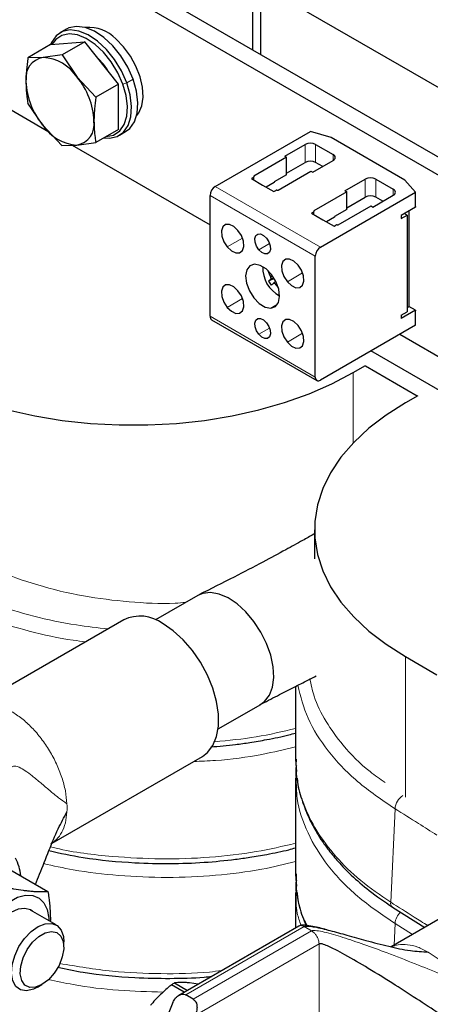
# Model space of a CAD drawing. Header units: millimetres. Extents: x 5 to 418, y 2 to 292.
# Tile 24 of 43: x 262 to 273, y 82 to 108. Entities that reach past the tile are written whole.
import ezdxf

# ---------------------------------------------------------------- set-up
doc = ezdxf.new("R2010")
doc.units = ezdxf.units.MM

msp = doc.modelspace()

# ---------------------------------------------------------------- linework, layer by layer
at = {"color": 7, "linetype": 'Continuous', "lineweight": 25}
for p, q in [((282.695, 101.1837), (247.3397, 121.5939)), ((282.4829, 99.4281), (261.2697, 111.6742)), ((282.0586, 99.1832), (260.8454, 111.4293)), ((268.3408, 107.5922), (268.3408, 108.7272)), ((268.5529, 107.4697), (268.5529, 108.8497)), ((263.2982, 108.1611), (263.1285, 108.0631)), ((262.8695, 107.7417), (263.7904, 107.8196)), ((263.7904, 107.8196), (263.1775, 107.4657)), ((264.7079, 106.6736), (263.7904, 107.8196)), ((262.8695, 107.7417), (262.2565, 107.3879)), ((262.6652, 107.3969), (262.2565, 107.3879)), ((263.1775, 107.4657), (262.6652, 107.3969)), ((263.1775, 107.4657), (263.5845, 106.8629)), ((263.5845, 106.8629), (264.095, 106.3198)), ((260.8454, 106.5301), (262.8222, 105.3889)), ((264.7079, 106.6736), (264.095, 106.3198)), ((264.7046, 105.4499), (264.7079, 106.6736)), ((262.6602, 105.5613), (262.2532, 106.1641)), ((263.1707, 105.0182), (262.6602, 105.5613)), ((264.7046, 105.4499), (264.0916, 105.096)), ((267.3225, 103.9101), (269.8929, 105.3939)), ((270.455, 105.2286), (269.8929, 105.3939)), ((264.7284, 105.2918), (264.8981, 105.3897)), ((272.4491, 104.0775), (270.455, 105.2286)), ((263.1707, 105.0182), (263.5794, 105.0272)), ((263.4535, 105.0245), (267.1811, 102.8726)), ((263.5794, 105.0272), (264.0916, 105.096)), ((269.1999, 104.7285), (269.7515, 105.0469)), ((270.0343, 105.0469), (270.5081, 104.7735)), ((269.2494, 104.7), (268.362, 104.1877)), ((269.1999, 104.7285), (269.2494, 104.7)), ((269.2494, 104.2264), (269.2494, 104.7)), ((269.9565, 104.2918), (270.5081, 104.6102)), ((269.2494, 104.2672), (269.7515, 104.557)), ((270.2251, 104.4468), (270.0343, 104.557)), ((268.3503, 104.1523), (268.2983, 104.1224)), ((268.2983, 104.1224), (268.6024, 103.9468)), ((268.362, 104.1877), (268.362, 104.1687)), ((268.362, 104.0856), (268.362, 104.1687)), ((269.2494, 104.2264), (268.9171, 104.0345)), ((269.0196, 103.808), (269.907, 104.3203)), ((269.907, 104.3203), (269.9565, 104.2918)), ((270.8263, 103.7897), (271.3778, 104.1081)), ((271.6606, 104.1081), (272.1344, 103.8346)), ((272.7355, 103.753), (272.4491, 104.0775)), ((268.6024, 103.9468), (268.9065, 103.7713)), ((268.9171, 104.0182), (268.6979, 103.8917)), ((268.9065, 103.7713), (268.9584, 103.8013)), ((268.9171, 104.0345), (268.9171, 104.0182)), ((268.9867, 103.808), (269.0196, 103.808)), ((267.1811, 100.399), (267.1811, 103.6651)), ((270.8758, 103.7611), (269.9883, 103.2488)), ((270.1651, 102.2691), (272.7355, 103.753)), ((270.8263, 103.7897), (270.8758, 103.7611)), ((270.8758, 103.2875), (270.8758, 103.7611)), ((270.8758, 103.3283), (271.3778, 103.6182)), ((271.5829, 103.3529), (272.1344, 103.6713)), ((271.8515, 103.508), (271.6606, 103.6182)), ((272.7355, 103.3708), (272.7355, 103.753)), ((270.8758, 103.2875), (270.5434, 103.0957)), ((270.6459, 102.8692), (271.5334, 103.3815)), ((271.5334, 103.3815), (271.5829, 103.3529)), ((272.7328, 103.3472), (272.3501, 103.1263)), ((269.9766, 103.2135), (269.9247, 103.1835)), ((269.9247, 103.1835), (270.2287, 103.008)), ((269.9883, 103.2488), (269.9883, 103.2298)), ((269.9883, 103.1468), (269.9883, 103.2298)), ((270.2287, 103.008), (270.5328, 102.8324)), ((270.5434, 103.0793), (270.3243, 102.9528)), ((270.5434, 103.0957), (270.5434, 103.0793)), ((272.3501, 103.0405), (272.5056, 103.1303)), ((272.3501, 103.1263), (272.3501, 103.0405)), ((272.5056, 103.1303), (272.4314, 103.1732)), ((272.5056, 103.1303), (272.5056, 100.5174)), ((272.5551, 103.2447), (272.5551, 100.6871)), ((270.5328, 102.8324), (270.5847, 102.8624)), ((270.613, 102.8692), (270.6459, 102.8692)), ((270.0237, 98.758), (270.0237, 102.0242)), ((268.7414, 101.6372), (268.7397, 101.6364)), ((268.9154, 101.4195), (268.7609, 101.3482)), ((268.9608, 101.337), (268.9003, 101.2928)), ((272.5056, 100.6358), (272.556, 100.6649)), ((272.7328, 100.5628), (272.556, 100.6649)), ((272.7328, 100.5628), (272.3501, 100.3419)), ((272.3501, 100.4276), (272.5056, 100.5174)), ((272.3501, 100.4276), (272.3501, 100.3419)), ((272.7355, 100.1602), (272.7355, 100.5424)), ((267.2225, 100.3074), (270.0651, 98.6664)), ((272.7355, 100.1602), (270.1651, 98.6763)), ((272.3076, 99.9131), (276.9643, 97.2248)), ((275.4118, 97.2228), (271.5295, 99.464)), ((271.049, 98.8759), (271.3813, 99.0678)), ((272.7814, 98.2432), (271.3813, 99.0514)), ((272.7955, 98.2514), (272.4632, 98.0595)), ((270.0029, 94.6306), (270.0029, 93.8473)), ((266.8488, 92.8538), (265.7015, 92.1915)), ((264.8448, 92.1934), (260.7409, 89.8243)), ((272.4632, 91.2017), (273.3117, 90.7118)), ((267.4014, 89.2469), (268.5487, 89.9092)), ((262.9079, 86.1564), (266.9747, 88.504)), ((269.4912, 88.4323), (269.5027, 88.3004)), ((269.5027, 88.3004), (269.5206, 88.0956)), ((261.7653, 85.4476), (262.7965, 84.8523)), ((276.1133, 85.6883), (272.0761, 83.3576)), ((269.4912, 85.3294), (269.5027, 85.1975)), ((269.5027, 85.1975), (269.5206, 84.9928)), ((269.4912, 84.8239), (269.4915, 83.8658)), ((272.1147, 84.4307), (272.9845, 83.8821)), ((263.0179, 83.9474), (262.3262, 84.3467)), ((269.5798, 83.9168), (266.3346, 82.0434)), ((263.2251, 83.3535), (263.2251, 83.4895)), ((262.5181, 82.2649), (262.6359, 82.3329)), ((266.4811, 82.128), (266.1346, 82.328)), ((266.2222, 82.3786), (266.5687, 82.1786)), ((266.8574, 82.3452), (266.6282, 82.3816)), ((266.7274, 81.9392), (266.5247, 82.0562))]:
    msp.add_line(p, q, dxfattribs=at)
at = {"color": 7, "linetype": 'Continuous', "lineweight": 18}
for p, q in [((265.0984, 106.8085), (264.9287, 106.7106)), ((264.8221, 106.6762), (264.9287, 106.7106)), ((269.7515, 105.0469), (269.7515, 104.557)), ((270.0343, 105.0469), (270.0343, 104.557)), ((270.5081, 104.7735), (270.5081, 104.6102)), ((268.3503, 104.0924), (268.3503, 104.1523)), ((271.3778, 104.1081), (271.3778, 103.6182)), ((271.6606, 104.1081), (271.6606, 103.6182)), ((270.1651, 102.2691), (267.3225, 103.9101)), ((272.1344, 103.8346), (272.1344, 103.6713)), ((270.0237, 102.0242), (267.1811, 103.6651)), ((269.9766, 103.1535), (269.9766, 103.2135)), ((268.0561, 102.5118), (267.6435, 102.2736)), ((268.7886, 102.3647), (268.5007, 102.1985)), ((268.8724, 101.4852), (268.8213, 101.4551)), ((268.9011, 101.4426), (268.8247, 101.4087)), ((269.6824, 101.5729), (269.2698, 101.3347)), ((268.9791, 101.2982), (268.9384, 101.2742)), ((268.0561, 100.8787), (267.6435, 100.6405)), ((269.0057, 100.7242), (268.8228, 100.6186)), ((270.0237, 98.758), (267.1811, 100.399)), ((268.7886, 100.0783), (268.5007, 99.9122)), ((269.6824, 99.9398), (269.2698, 99.7016)), ((271.049, 98.8759), (271.049, 96.9741)), ((272.4632, 91.2017), (272.4632, 87.3977)), ((272.181, 87.0899), (272.0638, 84.5612)), ((266.5247, 82.0562), (269.7229, 83.9025)), ((269.9256, 83.7855), (269.7229, 83.9025)), ((272.181, 83.9871), (272.1539, 83.4026)), ((272.181, 83.9871), (272.6517, 83.69)), ((269.9256, 83.7855), (266.7274, 81.9392)), ((269.9916, 83.7346), (269.9256, 83.7855)), ((266.7813, 81.5022), (270.1283, 83.4344)), ((270.1283, 81.133), (270.1283, 83.4344))]:
    msp.add_line(p, q, dxfattribs=at)
at = {"color": 7, "linetype": 'Continuous', "lineweight": 25, "flags": 128}
for points in [[(264.9287, 106.7106), (264.7859, 107.0347), (264.6002, 107.3409), (264.3808, 107.6138), (264.1387, 107.8398), (263.8861, 108.0074), (263.6355, 108.1084), (263.3997, 108.1377), (263.1904, 108.0937), (263.0181, 107.9787), (262.8914, 107.7984), (262.8659, 107.7397)], [(265.0984, 106.8085), (264.9556, 107.1326), (264.7699, 107.4388), (264.5505, 107.7117), (264.3084, 107.9377), (264.0558, 108.1054), (263.8052, 108.2064), (263.5694, 108.2356), (263.3601, 108.1917), (263.2982, 108.1611)], [(264.8221, 106.6762), (264.6865, 106.9841), (264.51, 107.275), (264.3016, 107.5343), (264.0716, 107.749), (263.8316, 107.9083), (263.5936, 108.0042), (263.3696, 108.032), (263.1707, 107.9902), (263.007, 107.881), (262.9048, 107.7447)], [(265.204, 105.8283), (265.2563, 105.8994), (265.3373, 106.091), (265.3702, 106.3251), (265.3536, 106.59), (265.2882, 106.8723), (265.1773, 107.158), (265.0265, 107.4327), (264.8433, 107.6826), (264.637, 107.8952)], [(264.8981, 105.3897), (265.0085, 105.4741), (265.1351, 105.6544), (265.2098, 105.8908), (265.2287, 106.1717), (265.1909, 106.4828), (265.0984, 106.8085)], [(264.317, 105.2261), (264.4571, 105.2172), (264.6665, 105.2612), (264.8388, 105.3762), (264.9654, 105.5564), (265.0401, 105.7929), (265.059, 106.0737), (265.0212, 106.3848), (264.9287, 106.7106)], [(264.3712, 105.2574), (264.3741, 105.2575), (264.573, 105.2993), (264.7367, 105.4086), (264.857, 105.5798), (264.9279, 105.8044), (264.9459, 106.0712), (264.91, 106.3668), (264.8221, 106.6762)], [(267.935, 102.7215), (267.8218, 102.8278), (267.7036, 102.8839), (267.5985, 102.8811), (267.5224, 102.8199), (267.4869, 102.7097), (267.4975, 102.5671), (267.5524, 102.414), (267.6435, 102.2736)], [(267.6435, 102.2736), (267.7567, 102.1673), (267.8748, 102.1112), (267.98, 102.114), (268.0561, 102.1752), (268.0915, 102.2854), (268.081, 102.428), (268.026, 102.5811), (267.935, 102.7215)], [(268.5007, 102.1985), (268.4372, 102.2964), (268.3989, 102.4033), (268.3915, 102.5027), (268.4162, 102.5796), (268.4693, 102.6223), (268.5427, 102.6243), (268.6251, 102.5852), (268.7041, 102.511)], [(268.7041, 102.511), (268.7676, 102.413), (268.806, 102.3062), (268.8133, 102.2067), (268.7886, 102.1298), (268.7355, 102.0871), (268.6621, 102.0852), (268.5797, 102.1243), (268.5007, 102.1985)], [(269.5613, 101.7827), (269.4481, 101.889), (269.33, 101.945), (269.2248, 101.9422), (269.1487, 101.8811), (269.1133, 101.7708), (269.1238, 101.6283), (269.1788, 101.4751), (269.2698, 101.3347)], [(268.382, 101.8046), (268.2574, 101.7614), (268.1743, 101.6519), (268.1429, 101.4894), (268.1669, 101.2933), (268.2434, 101.0873), (268.3633, 100.8964), (268.5119, 100.7434), (268.6715, 100.647), (268.8228, 100.6186)], [(268.8228, 100.6186), (268.9474, 100.6617), (269.0305, 100.7712), (269.0619, 100.9338), (269.0379, 101.1299), (268.9614, 101.3358), (268.8415, 101.5268), (268.6929, 101.6797), (268.5333, 101.7762), (268.382, 101.8046)], [(269.2698, 101.3347), (269.383, 101.2284), (269.5012, 101.1724), (269.6063, 101.1751), (269.6824, 101.2363), (269.7179, 101.3466), (269.7073, 101.4891), (269.6524, 101.6422), (269.5613, 101.7827)], [(267.935, 101.0884), (267.8218, 101.1948), (267.7036, 101.2508), (267.5985, 101.248), (267.5224, 101.1868), (267.4869, 101.0766), (267.4975, 100.934), (267.5524, 100.7809), (267.6435, 100.6405)], [(267.6435, 100.6405), (267.7567, 100.5342), (267.8748, 100.4781), (267.98, 100.4809), (268.0561, 100.5421), (268.0915, 100.6524), (268.081, 100.7949), (268.026, 100.948), (267.935, 101.0884)], [(268.5007, 99.9122), (268.4372, 100.0101), (268.3989, 100.117), (268.3915, 100.2164), (268.4162, 100.2933), (268.4693, 100.336), (268.5427, 100.338), (268.6251, 100.2989), (268.7041, 100.2247)], [(268.7041, 100.2247), (268.7676, 100.1267), (268.806, 100.0199), (268.8133, 99.9204), (268.7886, 99.8435), (268.7355, 99.8008), (268.6621, 99.7989), (268.5797, 99.838), (268.5007, 99.9122)], [(269.5613, 100.1496), (269.4481, 100.2559), (269.33, 100.3119), (269.2248, 100.3091), (269.1487, 100.248), (269.1133, 100.1377), (269.1238, 99.9952), (269.1788, 99.842), (269.2698, 99.7016)], [(269.2698, 99.7016), (269.383, 99.5953), (269.5012, 99.5393), (269.6063, 99.5421), (269.6824, 99.6032), (269.7179, 99.7135), (269.7073, 99.856), (269.6524, 100.0092), (269.5613, 100.1496)], [(259.1696, 98.8759), (259.743, 98.5742), (260.3621, 98.3042), (261.0218, 98.0684), (261.7164, 97.8688), (262.4398, 97.707), (263.1861, 97.5844), (263.9488, 97.5021), (264.7214, 97.4608), (265.4972, 97.4608), (266.2698, 97.5021), (267.0325, 97.5844), (267.7787, 97.707), (268.5022, 97.8688), (269.1968, 98.0684), (269.8564, 98.3042), (270.4756, 98.5742), (271.049, 98.8759)], [(272.4632, 98.0595), (271.9405, 97.7285), (271.4729, 97.3711), (271.0645, 96.9902), (270.7186, 96.5893), (270.4384, 96.1716), (270.226, 95.7408), (270.0835, 95.3005), (270.0119, 94.8545), (270.0119, 94.4066), (270.0835, 93.9606), (270.226, 93.5204), (270.4384, 93.0895), (270.7186, 92.6719), (271.0645, 92.2709), (271.4729, 91.8901), (271.9405, 91.5327), (272.4632, 91.2017)], [(268.5279, 89.8978), (268.6562, 89.9895), (268.7837, 90.1575), (268.866, 90.3762), (268.9, 90.6367), (268.8841, 90.9281), (268.8189, 91.2384), (268.7073, 91.5545), (268.5538, 91.8635), (268.3648, 92.1525), (268.1482, 92.4095), (267.9129, 92.6238), (267.6687, 92.7865), (267.4257, 92.8909), (267.1941, 92.9327), (266.9835, 92.9101), (266.849, 92.8539)], [(266.9747, 88.504), (267.1117, 88.6068), (267.258, 88.7952), (267.3584, 89.0365), (267.4095, 89.3225), (267.4095, 89.6434), (267.3584, 89.9884), (267.258, 90.3457), (267.1117, 90.703), (266.9244, 91.0483), (266.7026, 91.3697), (266.4538, 91.6564), (266.1865, 91.8986), (265.9097, 92.088)], [(260.9724, 82.4122), (260.8838, 82.5956), (260.8426, 82.8233), (260.8508, 83.0839), (260.9082, 83.3643), (261.0118, 83.6504), (261.1564, 83.9279), (261.3348, 84.1829), (261.5379, 84.4026), (261.7558, 84.5759), (261.9773, 84.6942), (262.1914, 84.7516), (262.3874, 84.7451), (262.5554, 84.6751), (262.6871, 84.5452), (262.7757, 84.3617), (262.8169, 84.134), (262.8196, 84.0619)], [(262.3798, 84.3158), (262.3265, 84.3523), (262.171, 84.3955), (261.9901, 84.3707), (261.7974, 84.2798), (261.6071, 84.1294), (261.4332, 83.9308), (261.2888, 83.6986), (261.1845, 83.4502), (261.1281, 83.2038), (261.1237, 82.9779), (261.1716, 82.789), (261.2684, 82.6514), (261.3798, 82.5837)], [(262.1644, 83.5844), (262.3428, 83.7713), (262.5341, 83.907), (262.7242, 83.9814), (262.899, 83.9892), (263.0456, 83.9295), (263.1531, 83.807), (263.2134, 83.6307), (263.2251, 83.4895)], [(262.5181, 82.2649), (262.4058, 82.2104), (262.2216, 82.1689), (262.0594, 82.1951), (261.9312, 82.287), (261.8465, 82.4378), (261.8116, 82.6364), (261.8291, 82.868), (261.8977, 83.1153), (262.0123, 83.3602), (262.1644, 83.5844)], [(263.1461, 83.6481), (263.2103, 83.4964), (263.2234, 83.3017), (263.1844, 83.0814), (263.0965, 82.855), (262.9678, 82.6427), (262.8095, 82.4634), (262.6358, 82.3329), (262.4621, 82.2628), (262.3039, 82.2595), (262.1751, 82.3231), (262.0873, 82.4481), (262.0482, 82.6232), (262.0614, 82.8331), (262.1255, 83.0589), (262.235, 83.2807), (262.3802, 83.4788), (262.548, 83.6355), (262.7237, 83.7369), (262.8915, 83.774), (263.0366, 83.7435), (263.1461, 83.6481)], [(266.1732, 81.8533), (265.9568, 81.3095), (265.7853, 80.7649), (265.661, 80.227), (265.5857, 79.7037), (265.5604, 79.2023), (265.5857, 78.7301), (265.661, 78.2937), (265.7853, 77.8994), (265.9568, 77.5528), (266.1732, 77.2589)]]:
    msp.add_lwpolyline(points, dxfattribs=at)
at = {"color": 7, "linetype": 'Continuous', "lineweight": 25}
for centre, radius, start, end in [((263.9162, 107.2232), 0.9854, 42.99361, 95.84459), ((262.7658, 106.836), 0.5699, 100.1685, 189.07358), ((262.589, 106.2075), 1.1919, 33.35947, 86.33121), ((262.8378, 106.0622), 1.8581, 31.14347, 46.22585), ((264.1933, 106.8333), 1.9921, 182.50831, 219.68299), ((262.0514, 105.5909), 1.9921, 2.50831, 39.68299), ((263.4788, 105.5882), 0.5699, 280.1685, 9.07358), ((263.6557, 106.2167), 1.1919, 213.35947, 266.33121), ((269.8929, 104.774), 0.3074, 62.60967, 117.39033), ((270.4771, 104.6918), 0.0873, 290.78342, 69.21658), ((269.8929, 104.2841), 0.3074, 62.60967, 117.39033), ((268.342, 104.1707), 0.0201, 294.37466, 354.3052), ((271.5192, 103.8351), 0.3074, 62.60967, 117.39033), ((267.4882, 103.6512), 0.3074, 122.60548, 177.39452), ((268.9855, 103.7503), 0.0577, 88.8559, 118.04024), ((272.1034, 103.7529), 0.0873, 290.78342, 69.21658), ((271.5192, 103.3452), 0.3074, 62.60967, 117.39033), ((273.0744, 103.3207), 0.3426, 171.58752, 175.55078), ((269.9683, 103.2318), 0.0201, 294.37466, 354.3052), ((270.6119, 102.8115), 0.0577, 88.8559, 118.04024), ((270.3307, 102.0102), 0.3074, 122.60548, 177.39452), ((269.437, 101.6934), 0.8296, 176.86883, 243.12579), ((270.0003, 102.0943), 1.3412, 199.96315, 208.46638), ((269.3513, 100.7899), 0.8126, 130.39744, 136.60253), ((269.9397, 102.0327), 1.3632, 210.14323, 215.70892), ((271.7161, 97.8164), 4.4737, 129.01257, 130.12748), ((270.0456, 102.1203), 1.3935, 217.38304, 223.03742), ((272.8185, 100.6868), 0.2634, 179.94265, 184.77938), ((267.2791, 100.3882), 0.0986, 173.70115, 234.98667), ((272.959, 100.5817), 0.2269, 184.77475, 189.99124), ((270.1099, 98.744), 0.0873, 170.78596, 309.20329), ((265.2903, 91.2622), 1.0323, 53.124, 115.56554), ((260.8057, 85.148), 1.266, 5.72919, 28.58263), ((266.9779, 80.9684), 1.5999, 118.18528, 121.80934)]:
    msp.add_arc(centre, radius, start, end, dxfattribs=at)
at = {"color": 7, "linetype": 'Continuous', "lineweight": 18}
for centre, radius, start, end in [((272.665, 87.0405), 0.4865, 124.15595, 174.17275), ((261.3072, 87.1134), 2.0074, 356.88145, 3.11855), ((272.2015, 84.5398), 0.1394, 171.13312, 231.53551), ((272.662, 83.9394), 0.4834, 132.75003, 174.33938)]:
    msp.add_arc(centre, radius, start, end, dxfattribs=at)
at = {"color": 7, "linetype": 'Continuous', "lineweight": 25}
for points, knots in [([(262.2565, 107.3879), (262.2555, 107.3809), (262.2233, 107.161), (262.213, 106.9502), (262.2031, 106.7461)], [0, 0, 0, 0, 0.03148504, 1, 1, 1, 1]), ([(262.2031, 106.7461), (262.2031, 106.7269), (262.2032, 106.6884), (262.2046, 106.6314), (262.2069, 106.5749), (262.2102, 106.519), (262.2144, 106.4636), (262.2212, 106.3904), (262.2304, 106.3131), (262.2419, 106.2318), (262.2494, 106.1867), (262.2532, 106.1641)], [0, 0, 0, 0, 0.0940055, 0.1880477, 0.2821977, 0.3763821, 0.4709255, 0.5654989, 0.7548296, 0.8773951, 1, 1, 1, 1]), ([(264.095, 106.3198), (264.094, 106.3129), (264.0891, 106.2794), (264.0809, 106.2196), (264.071, 106.1406), (264.0624, 106.0621), (264.0552, 105.9841), (264.0493, 105.9065), (264.045, 105.8295), (264.0422, 105.7532), (264.0418, 105.7031), (264.0416, 105.678)], [0, 0, 0, 0, 0.0314455, 0.151963, 0.2725174, 0.3932005, 0.5139353, 0.6352723, 0.7566769, 0.8782993, 1, 1, 1, 1]), ([(264.0416, 105.678), (264.0469, 105.5265), (264.0541, 105.3256), (264.0842, 105.1413), (264.0916, 105.096)], [0, 0, 0, 0, 0.75467667, 1, 1, 1, 1]), ([(268.8247, 101.4087), (268.8261, 101.4105), (268.8291, 101.4142), (268.8304, 101.4238), (268.8291, 101.4353), (268.8257, 101.4462), (268.8225, 101.4526), (268.8213, 101.4551)], [0, 0, 0, 0, 0.2155972, 0.4318946, 0.6471257, 0.8619584, 1, 1, 1, 1]), ([(268.9384, 101.2742), (268.937, 101.2759), (268.9343, 101.2793), (268.9298, 101.2838), (268.9251, 101.2877), (268.9204, 101.2908), (268.9157, 101.2932), (268.9113, 101.2946), (268.9073, 101.2951), (268.9041, 101.2947), (268.9016, 101.2937), (268.9005, 101.2929), (268.8999, 101.2925)], [0, 0, 0, 0, 0.1063015, 0.2156539, 0.3222774, 0.432023, 0.5381271, 0.6473204, 0.7532396, 0.8622111, 0.9307095, 1, 1, 1, 1]), ([(270.0029, 94.5191), (269.9958, 94.5151), (269.8908, 94.4554), (269.6337, 94.3104), (269.1775, 94.0593), (268.5605, 93.7288), (267.7789, 93.3226), (267.1967, 93.0298), (266.8789, 92.87)], [0, 0, 0, 0, 0.0071781, 0.1062542, 0.254979, 0.4534165, 0.7016995, 1, 1, 1, 1]), ([(268.5286, 89.8982), (268.6847, 89.9798), (268.9812, 90.135), (269.4182, 90.3585), (269.7743, 90.5384), (269.9816, 90.6419), (270.0532, 90.6777)], [0, 0, 0, 0, 0.3201816, 0.6083464, 0.864674, 1, 1, 1, 1]), ([(269.4914, 90.3951), (269.4915, 90.1737), (269.4918, 89.5193), (269.4914, 88.865), (269.4912, 88.4321)], [0, 0, 0, 0, 0.3383749, 1, 1, 1, 1]), ([(267.1986, 88.7606), (267.423, 88.7795), (267.7794, 88.8096), (268.2823, 88.8813), (268.765, 88.965), (269.1804, 89.0478), (269.4311, 89.1171), (269.4914, 89.1337)], [0, 0, 0, 0, 0.2824054, 0.4485979, 0.648524, 0.915455, 1, 1, 1, 1]), ([(269.5176, 88.261), (269.5106, 88.23), (269.4856, 88.1191), (269.5005, 88.0073), (269.5113, 87.9268)], [0, 0, 0, 0, 0.2803465, 1, 1, 1, 1]), ([(269.4912, 87.9268), (269.4914, 87.4939), (269.4918, 86.628), (269.4914, 85.7622), (269.4912, 85.3293)], [0, 0, 0, 0, 0.5000003, 1, 1, 1, 1]), ([(269.5364, 87.915), (269.539, 87.8798), (269.5554, 87.6621), (269.6668, 87.297), (269.841, 86.845), (270.0324, 86.4879), (270.2167, 86.1995), (270.4062, 85.9384), (270.6595, 85.6331), (271.0161, 85.2676), (271.494, 84.8497), (271.8976, 84.5773), (272.1147, 84.4307)], [0, 0, 0, 0, 0.0261594, 0.1618604, 0.2800205, 0.3862468, 0.45127, 0.5180331, 0.6054828, 0.7153623, 0.8468264, 1, 1, 1, 1]), ([(262.4646, 85.0439), (262.4994, 85.1347), (262.617, 85.4406), (262.8153, 85.9435), (263.0489, 86.5135), (263.2305, 86.8527), (263.3117, 87.0042)], [0, 0, 0, 0, 0.1365051, 0.4599806, 0.7587491, 1, 1, 1, 1]), ([(262.8186, 85.9561), (263.1278, 85.8895), (263.8861, 85.7263), (264.9948, 85.6256), (266.0908, 85.5965), (267.0016, 85.6306), (267.7213, 85.7), (268.2824, 85.7781), (268.7649, 85.8622), (269.1804, 85.9449), (269.4311, 86.0142), (269.4914, 86.0309)], [0, 0, 0, 0, 0.1410225, 0.3458807, 0.482789, 0.6195888, 0.7458775, 0.8047314, 0.8755314, 0.97006, 1, 1, 1, 1]), ([(261.7358, 84.9472), (261.7804, 84.9393), (261.9142, 84.9155), (262.0841, 84.8896), (262.2447, 84.87), (262.3604, 84.8589), (262.4706, 84.8514), (262.5743, 84.8477), (262.6846, 84.8472), (262.7554, 84.8505), (262.7965, 84.8523)], [0, 0, 0, 0, 0.1043667, 0.3134641, 0.4185227, 0.5258403, 0.6334232, 0.7417563, 0.8503081, 1, 1, 1, 1]), ([(269.5176, 85.1582), (269.5106, 85.1271), (269.4856, 85.0163), (269.5005, 84.9044), (269.5113, 84.8239)], [0, 0, 0, 0, 0.2803465, 1, 1, 1, 1]), ([(262.7965, 84.8523), (262.8045, 84.799), (262.8286, 84.6389), (262.8507, 84.4287), (262.861, 84.223), (262.8634, 84.1096), (262.8613, 84.0489), (262.8609, 84.0381)], [0, 0, 0, 0, 0.1900708, 0.5708752, 0.762206, 0.9576506, 1, 1, 1, 1]), ([(269.5351, 84.8272), (269.5381, 84.787), (269.5548, 84.5642), (269.6396, 84.2644), (269.7425, 84.0151), (269.7753, 83.9358)], [0, 0, 0, 0, 0.1305656, 0.7234925, 1, 1, 1, 1]), ([(270.3405, 83.8159), (270.3372, 83.8168), (270.2133, 83.8518), (270.0174, 83.8993), (269.7896, 83.9402), (269.6734, 83.9429), (269.6155, 83.9335), (269.5911, 83.9221), (269.5794, 83.9166)], [0, 0, 0, 0, 0.0135632, 0.5083219, 0.7809124, 0.8994578, 0.9516346, 1, 1, 1, 1]), ([(269.7229, 83.9025), (269.7325, 83.9064), (269.7541, 83.9152), (269.7967, 83.9178), (269.8822, 83.9153), (270.0925, 83.8807), (270.4373, 83.7943), (270.8971, 83.6669), (271.4263, 83.5178), (271.9959, 83.3718), (272.5557, 83.2434), (272.9161, 83.2239), (273.077, 83.2152)], [0, 0, 0, 0, 0.0104671, 0.023728, 0.0399997, 0.0899986, 0.2145276, 0.3535562, 0.5069635, 0.6923344, 0.8625907, 1, 1, 1, 1]), ([(274.5801, 80.7175), (274.4965, 80.7785), (274.313, 80.9125), (273.9156, 81.1858), (273.4214, 81.5191), (272.8331, 81.9066), (272.1636, 82.3372), (271.4934, 82.7542), (270.9546, 83.0723), (270.5864, 83.2714), (270.3816, 83.3706), (270.2429, 83.4265), (270.1676, 83.4412), (270.1401, 83.4395), (270.1321, 83.436), (270.1283, 83.4344)], [0, 0, 0, 0, 0.0781591, 0.1714186, 0.2791858, 0.4190541, 0.5640356, 0.7218879, 0.857226, 0.9114767, 0.9541996, 0.9837127, 0.9942303, 0.9973255, 1, 1, 1, 1]), ([(263.0643, 82.8046), (263.2923, 82.7562), (263.97, 82.6125), (264.9955, 82.5224), (266.0898, 82.496), (266.7854, 82.5129), (267.1576, 82.5506), (267.2249, 82.5574)], [0, 0, 0, 0, 0.1695838, 0.5039459, 0.7274028, 0.9506826, 1, 1, 1, 1]), ([(266.1346, 82.328), (266.1089, 82.3069), (266.0318, 82.2437), (265.907, 82.1335), (265.764, 81.9942), (265.6515, 81.8717), (265.5886, 81.795), (265.5675, 81.7693)], [0, 0, 0, 0, 0.1239874, 0.3725204, 0.6221783, 0.8735947, 1, 1, 1, 1]), ([(266.6282, 82.3816), (266.5886, 82.3846), (266.5093, 82.3907), (266.404, 82.392), (266.3073, 82.3883), (266.2506, 82.3818), (266.2222, 82.3786)], [0, 0, 0, 0, 0.2469561, 0.4952833, 0.7471831, 1, 1, 1, 1]), ([(266.1732, 81.8533), (266.1962, 81.8953), (266.2416, 81.9781), (266.3372, 82.0523), (266.4288, 82.0813), (266.4893, 82.0746), (266.5185, 82.0594), (266.5247, 82.0562)], [0, 0, 0, 0, 0.2897266, 0.5701644, 0.7589, 0.9488943, 1, 1, 1, 1]), ([(266.7274, 81.9392), (266.7454, 81.9254), (266.7815, 81.8977), (266.8142, 81.8279), (266.8303, 81.7413), (266.8248, 81.634), (266.8024, 81.5516), (266.7836, 81.5076), (266.7813, 81.5022)], [0, 0, 0, 0, 0.1625415, 0.324504, 0.4998447, 0.7117953, 0.9647227, 1, 1, 1, 1])]:
    msp.add_open_spline(points, degree=3, knots=knots, dxfattribs=at)
at = {"color": 7, "linetype": 'Continuous', "lineweight": 18}
for points, knots in [([(266.5207, 92.6644), (266.4254, 92.6571), (265.9238, 92.6186), (264.9853, 92.6684), (263.7304, 92.823), (262.5066, 93.1174), (261.3456, 93.5314), (260.6874, 93.9011), (260.3579, 94.0862)], [0, 0, 0, 0, 0.0435135, 0.2290493, 0.4150293, 0.609347, 0.8044254, 1, 1, 1, 1]), ([(264.4211, 91.9488), (264.1345, 91.9801), (263.4509, 92.0547), (262.4076, 92.2807), (261.3136, 92.6091), (260.2888, 93.0201), (259.6918, 93.3597), (259.3934, 93.5294)], [0, 0, 0, 0, 0.152666, 0.3642294, 0.5749586, 0.7875537, 1, 1, 1, 1]), ([(263.8197, 91.6017), (263.7067, 91.6148), (263.1838, 91.6754), (262.2851, 91.8799), (261.1533, 92.2164), (260.095, 92.6423), (259.4784, 92.9932), (259.1702, 93.1686)], [0, 0, 0, 0, 0.0644576, 0.2980473, 0.5307125, 0.7654352, 1, 1, 1, 1]), ([(269.8759, 90.6103), (269.9097, 90.4496), (269.9927, 90.0547), (270.2959, 89.4459), (270.7924, 88.7595), (271.33, 88.2009), (271.7755, 87.8956), (271.9147, 87.8002)], [0, 0, 0, 0, 0.1560742, 0.3836109, 0.6095376, 0.877981, 1, 1, 1, 1]), ([(269.552, 90.4257), (269.6275, 90.1266), (269.7817, 89.5152), (270.3438, 88.6386), (271.1234, 87.8048), (271.8282, 87.3284), (272.181, 87.0899)], [0, 0, 0, 0, 0.2411846, 0.4930425, 0.7462637, 1, 1, 1, 1]), ([(269.4915, 89.2567), (269.1418, 89.1739), (268.439, 89.0077), (267.6798, 88.9337), (267.2984, 88.8965)], [0, 0, 0, 0, 0.4976169, 1, 1, 1, 1]), ([(269.4913, 88.7608), (269.1922, 88.6889), (268.5003, 88.5227), (267.5649, 88.3947), (266.9342, 88.3736), (266.7373, 88.367)], [0, 0, 0, 0, 0.3437216, 0.7950814, 1, 1, 1, 1]), ([(269.5145, 88.4323), (269.5114, 88.2774), (269.5032, 87.8692), (269.6898, 87.2142), (270.0401, 86.4846), (270.5626, 85.7904), (271.2249, 85.1375), (271.7842, 84.7533), (272.0638, 84.5612)], [0, 0, 0, 0, 0.1088464, 0.2869353, 0.464976, 0.6423119, 0.8212161, 1, 1, 1, 1]), ([(263.3117, 87.2226), (263.2344, 87.2766), (263.0617, 87.3973), (262.8382, 87.586), (262.6033, 87.7852), (262.3868, 87.9655), (262.1953, 88.1091), (262.043, 88.2021), (261.9348, 88.2403), (261.8676, 88.2412), (261.841, 88.2299), (261.8297, 88.2251)], [0, 0, 0, 0, 0.1318723, 0.2947166, 0.4721293, 0.6472961, 0.7861969, 0.8989828, 0.9682171, 0.9865443, 1, 1, 1, 1]), ([(269.5113, 87.9268), (269.5127, 87.7397), (269.5166, 87.2358), (269.7916, 86.4272), (270.3388, 85.5355), (271.1246, 84.702), (271.8286, 84.2256), (272.181, 83.9871)], [0, 0, 0, 0, 0.12861954, 0.34652737, 0.56342104, 0.78148873, 1, 1, 1, 1]), ([(272.181, 87.0899), (272.3921, 86.9566), (272.769, 86.7186), (273.1463, 86.4809), (273.3123, 86.3764)], [0, 0, 0, 0, 0.5600009, 1, 1, 1, 1]), ([(263.3117, 87.0042), (263.3007, 86.9018), (263.2786, 86.697), (263.178, 86.4465), (263.0469, 86.2547), (262.9301, 86.1797), (262.8784, 86.1466)], [0, 0, 0, 0, 0.2636781, 0.5273562, 0.7910344, 1, 1, 1, 1]), ([(269.4915, 86.1538), (269.1411, 86.0726), (268.3951, 85.8997), (267.1656, 85.7614), (265.8567, 85.7131), (264.4636, 85.7951), (263.4496, 85.9102), (262.9156, 86.0488), (262.8645, 86.062)], [0, 0, 0, 0, 0.1700748, 0.3622004, 0.5558693, 0.7481216, 0.975886, 1, 1, 1, 1]), ([(269.4913, 85.6579), (269.1924, 85.5853), (268.5008, 85.4173), (267.328, 85.274), (266.0237, 85.2128), (264.7296, 85.2692), (263.6034, 85.3982), (262.9427, 85.5461), (262.6758, 85.6058)], [0, 0, 0, 0, 0.1420706, 0.32863132, 0.51669079, 0.70337472, 0.88019838, 1, 1, 1, 1]), ([(269.5145, 85.3294), (269.5125, 85.1748), (269.5072, 84.7671), (269.6171, 84.2955), (269.7713, 83.9926), (269.8023, 83.9317)], [0, 0, 0, 0, 0.3281095, 0.8649456, 1, 1, 1, 1]), ([(269.5113, 84.8239), (269.5051, 84.6362), (269.4953, 84.3369), (269.6013, 84.0451), (269.6408, 83.9364)], [0, 0, 0, 0, 0.6272677, 1, 1, 1, 1]), ([(272.0638, 84.5612), (272.2751, 84.428), (272.6093, 84.2173), (272.9432, 84.0066), (273.066, 83.9291)], [0, 0, 0, 0, 0.6321855, 1, 1, 1, 1]), ([(269.7229, 83.9025), (269.6961, 83.9148), (269.6424, 83.9394), (269.6005, 83.9243), (269.5796, 83.9167)], [0, 0, 0, 0, 0.5000511, 1, 1, 1, 1]), ([(269.9256, 83.7855), (269.9338, 83.7887), (269.9524, 83.7961), (270.0004, 83.7984), (270.1048, 83.7899), (270.3683, 83.7338), (270.7924, 83.6073), (271.3592, 83.4152), (272.0116, 83.1767), (272.7054, 82.907), (273.3756, 82.6351), (273.7815, 82.4531), (273.9623, 82.372)], [0, 0, 0, 0, 0.0070991, 0.0161411, 0.0348424, 0.0819148, 0.2037604, 0.3426684, 0.4976105, 0.686255, 0.8602833, 1, 1, 1, 1]), ([(272.0934, 83.3542), (272.1508, 83.3763), (272.2809, 83.4266), (272.5199, 83.4227), (272.7929, 83.3616), (272.9823, 83.264), (273.077, 83.2152)], [0, 0, 0, 0, 0.2080433, 0.4720289, 0.7360144, 1, 1, 1, 1]), ([(267.4971, 82.7145), (267.3864, 82.7003), (266.8521, 82.6322), (265.856, 82.6194), (264.4894, 82.6749), (263.5883, 82.8264), (263.1142, 82.9061)], [0, 0, 0, 0, 0.0778654, 0.3758383, 0.6716316, 1, 1, 1, 1]), ([(265.9102, 82.1342), (265.5093, 82.1444), (264.6944, 82.1651), (263.6482, 82.2893), (263.0307, 82.426), (262.8073, 82.4755)], [0, 0, 0, 0, 0.3820113, 0.7764046, 1, 1, 1, 1])]:
    msp.add_open_spline(points, degree=3, knots=knots, dxfattribs=at)
for points in [[(261.8085, 89.7204), (261.9032, 89.6598), (262.0924, 89.5386), (262.3663, 89.2851), (262.6204, 88.9899), (262.8456, 88.6578), (263.0344, 88.3018), (263.1788, 87.935), (263.2784, 87.5679), (263.3006, 87.3377), (263.3117, 87.2226)], [(270.1283, 83.4344), (270.1265, 83.4597), (270.1227, 83.5102), (270.093, 83.5927), (270.0492, 83.6716), (270.0108, 83.7136), (269.9916, 83.7346)], [(273.077, 83.2152), (273.2205, 83.1203), (273.5076, 82.9304), (273.7609, 82.6261), (273.8875, 82.474)]]:
    msp.add_open_spline(points, degree=3, dxfattribs=at)

doc.saveas('drawing.dxf')
